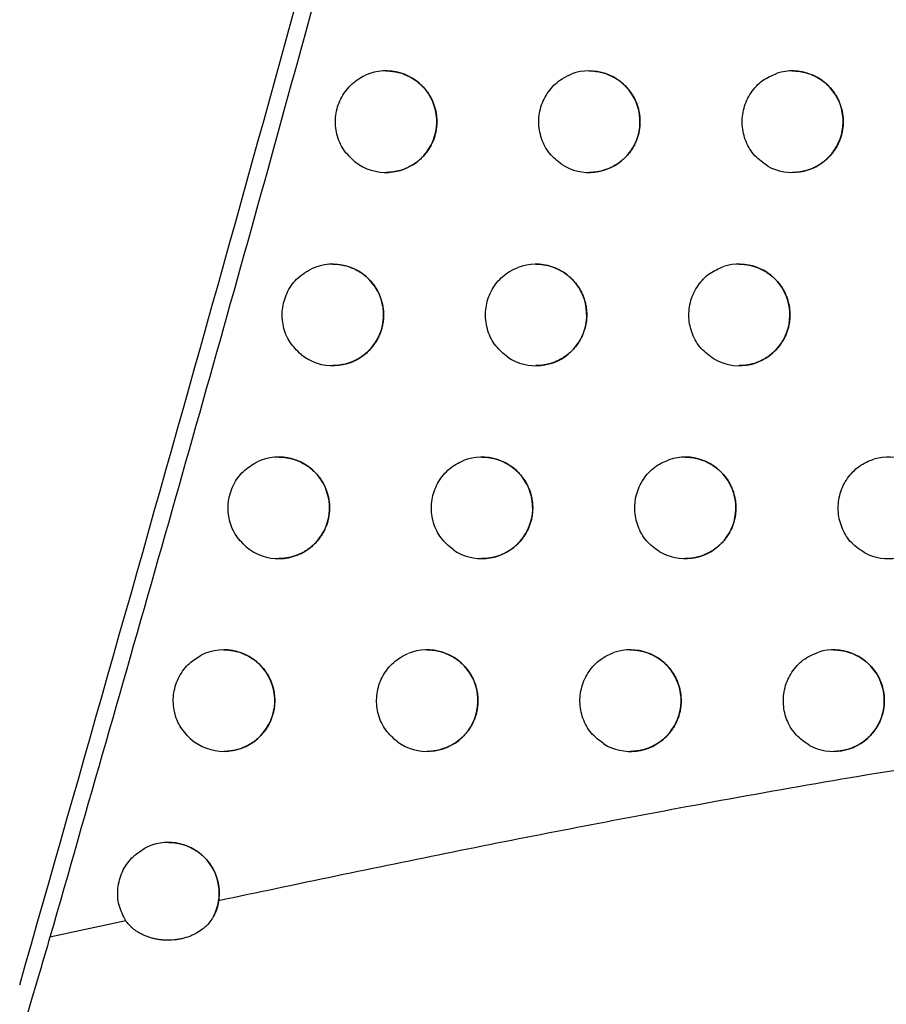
# Model space of a CAD drawing. Header units: millimetres. Extents: x -0.201 to 0.721, y -0.195 to 0.483.
# Tile 21 of 188: x -0.077 to -0.069, y 0.108 to 0.117. Entities that reach past the tile are written whole.
import ezdxf

# ---------------------------------------------------------------- set-up
doc = ezdxf.new("R2010")
doc.units = ezdxf.units.MM

msp = doc.modelspace()

# ---------------------------------------------------------------- linework, layer by layer
at = {"color": 7, "linetype": 'Continuous', "lineweight": 25}
msp.add_line((-0.076233, 0.108427), (-0.07698, 0.108264), dxfattribs=at)
for centre, radius, start, end in [((-0.073671, 0.116295), 0.0004999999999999, 232.595767, 113.875038), ((-0.071671, 0.116295), 0.0004999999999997, 237.391824, 110.116315), ((-0.069671, 0.116295), 0.0005, 241.088424, 107.494813), ((-0.074195, 0.114392), 0.0004999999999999, 231.371821, 114.736144), ((-0.072195, 0.114392), 0.0005000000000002, 236.384555, 110.748076), ((-0.070195, 0.114392), 0.0004999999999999, 240.222263, 107.977049), ((-0.074727, 0.112492), 0.0005000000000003, 230.093916, 115.654616), ((-0.072727, 0.112492), 0.0004999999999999, 235.340256, 111.418703), ((-0.070727, 0.112492), 0.0004999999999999, 239.328146, 108.487915), ((-0.068727, 0.112492), 0.0005, 242.523221, 106.384451), ((-0.075266, 0.110594), 0.0004999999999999, 228.757678, 116.635264), ((-0.073266, 0.110594), 0.0005000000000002, 234.256658, 112.130825), ((-0.071266, 0.110594), 0.0004999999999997, 238.404708, 109.02909), ((-0.069266, 0.110594), 0.0004999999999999, 241.710605, 106.807132), ((-0.075813, 0.108698), 0.0005, 332.555997, 117.683555)]:
    msp.add_arc(centre, radius, start, end, dxfattribs=at)
for points, knots in [([(-0.0929912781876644, 0.0810056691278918), (-0.0920472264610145, 0.0841585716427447), (-0.0901381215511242, 0.0905345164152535), (-0.0875057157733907, 0.1002047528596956), (-0.0850355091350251, 0.1099983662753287), (-0.0827655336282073, 0.1198475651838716), (-0.0806936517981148, 0.1297388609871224), (-0.0788212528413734, 0.139665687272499), (-0.0771480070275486, 0.1496265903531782), (-0.0756748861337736, 0.1596260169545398), (-0.0741177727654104, 0.1719227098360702), (-0.0726579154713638, 0.1865373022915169), (-0.0715523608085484, 0.203495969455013), (-0.0709809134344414, 0.220516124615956), (-0.0710894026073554, 0.2318817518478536), (-0.0711436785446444, 0.2375678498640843)], [0, 0, 0, 0, 0.0622011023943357, 0.1257859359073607, 0.1893965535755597, 0.253084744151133, 0.316798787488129, 0.3803835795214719, 0.4439938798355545, 0.507681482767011, 0.5713950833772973, 0.6782397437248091, 0.7852056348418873, 0.8925407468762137, 1, 1, 1, 1]), ([(-0.0965480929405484, 0.0828988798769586), (-0.095621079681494, 0.0860155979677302), (-0.0937349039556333, 0.0923571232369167), (-0.0911315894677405, 0.1019943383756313), (-0.0886822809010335, 0.1117933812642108), (-0.0864351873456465, 0.1216481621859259), (-0.0843886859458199, 0.1315450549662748), (-0.0825450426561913, 0.1414775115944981), (-0.0809039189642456, 0.1514440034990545), (-0.0794649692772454, 0.1614487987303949), (-0.0779904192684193, 0.1734328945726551), (-0.0766401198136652, 0.1874125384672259), (-0.0756243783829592, 0.2034078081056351), (-0.0750880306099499, 0.2194564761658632), (-0.0751700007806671, 0.2301723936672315), (-0.0752110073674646, 0.2355331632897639)], [0, 0, 0, 0, 0.0630395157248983, 0.1282652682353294, 0.1935180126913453, 0.2588520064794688, 0.3242131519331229, 0.3894389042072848, 0.454691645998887, 0.5200256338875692, 0.5853867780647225, 0.6887694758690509, 0.7922597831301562, 0.8960753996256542, 1, 1, 1, 1]), ([(-0.0772766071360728, 0.1077948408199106), (-0.0760442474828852, 0.1121191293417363), (-0.0735786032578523, 0.1207709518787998), (-0.0704491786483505, 0.133398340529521), (-0.06770264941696, 0.1456206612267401), (-0.0661862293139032, 0.1535019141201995), (-0.0654277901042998, 0.1574437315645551)], [0, 0, 0, 0, 0.2640826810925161, 0.5283635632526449, 0.7641105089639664, 1, 1, 1, 1]), ([(-0.0695209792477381, 0.1369194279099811), (-0.0705707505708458, 0.1324927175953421), (-0.0722343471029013, 0.1254776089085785), (-0.0747778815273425, 0.1159382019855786), (-0.0762456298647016, 0.110822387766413), (-0.0769796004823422, 0.1082641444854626)], [0, 0, 0, 0, 0.4609146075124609, 0.7304218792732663, 1, 1, 1, 1]), ([(-0.0739744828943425, 0.1158975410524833), (-0.0740150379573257, 0.1159354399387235), (-0.0740961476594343, 0.1160112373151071), (-0.0741620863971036, 0.1161690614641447), (-0.0741760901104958, 0.1163379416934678), (-0.074133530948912, 0.116503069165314), (-0.0740400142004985, 0.1166442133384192), (-0.0739420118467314, 0.1167197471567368), (-0.0738827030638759, 0.1167474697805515), (-0.0738731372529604, 0.1167519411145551)], [0, 0, 0, 0, 0.1614555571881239, 0.322909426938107, 0.4844027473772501, 0.6459296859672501, 0.8074552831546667, 0.9689447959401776, 1, 1, 1, 1]), ([(-0.0736707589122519, 0.116794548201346), (-0.0736692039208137, 0.1167946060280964), (-0.0736533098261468, 0.1167951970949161), (-0.0736233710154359, 0.1167928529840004), (-0.0735812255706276, 0.1167873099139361), (-0.0735396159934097, 0.1167778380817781), (-0.0734984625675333, 0.116764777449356), (-0.0734586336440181, 0.1167481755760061), (-0.0734205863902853, 0.1167283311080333), (-0.0733843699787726, 0.1167053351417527), (-0.0733498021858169, 0.116678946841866), (-0.0733178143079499, 0.1166497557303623), (-0.0732887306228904, 0.1166182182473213), (-0.0732625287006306, 0.1165844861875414), (-0.0732389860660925, 0.1165481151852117), (-0.0732188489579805, 0.1165100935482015), (-0.0732022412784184, 0.1164709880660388), (-0.0731890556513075, 0.1164309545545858), (-0.0731791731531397, 0.1163893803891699), (-0.0731729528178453, 0.1163474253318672), (-0.0731703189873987, 0.1163056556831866), (-0.0731711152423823, 0.1162641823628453), (-0.0731754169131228, 0.1162224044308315), (-0.0731831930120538, 0.116181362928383), (-0.0731942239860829, 0.116141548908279), (-0.0732083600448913, 0.1161030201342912), (-0.0732258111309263, 0.1160653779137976), (-0.0732463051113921, 0.1160293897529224), (-0.0732695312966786, 0.1159954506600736), (-0.0732953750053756, 0.1159635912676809), (-0.0733240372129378, 0.115933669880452), (-0.0733551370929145, 0.1159062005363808), (-0.0733882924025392, 0.1158814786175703), (-0.0734234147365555, 0.1158595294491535), (-0.0734606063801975, 0.1158403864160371), (-0.0734993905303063, 0.1158243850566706), (-0.0735393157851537, 0.1158117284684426), (-0.0735803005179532, 0.11580231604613), (-0.0736223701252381, 0.1157966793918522), (-0.0736527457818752, 0.1157942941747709), (-0.0736688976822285, 0.1157948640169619), (-0.0736707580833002, 0.1157949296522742)], [0, 0, 0, 0, 0.0029993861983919, 0.0306577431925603, 0.0577319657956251, 0.0849928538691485, 0.112843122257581, 0.1408975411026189, 0.168032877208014, 0.1953589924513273, 0.2232915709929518, 0.251435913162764, 0.2782739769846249, 0.3053036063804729, 0.3329442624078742, 0.3607990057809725, 0.3871069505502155, 0.4136030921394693, 0.4406982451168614, 0.4680025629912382, 0.4938050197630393, 0.5197897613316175, 0.5463509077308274, 0.5731116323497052, 0.5986739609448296, 0.6244132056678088, 0.6507076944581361, 0.677192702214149, 0.7028797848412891, 0.7287414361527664, 0.755148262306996, 0.7817411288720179, 0.8078500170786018, 0.834134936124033, 0.8609693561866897, 0.8879913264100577, 0.9146291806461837, 0.941447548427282, 0.9688316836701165, 0.9964099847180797, 1, 1, 1, 1]), ([(-0.0719402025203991, 0.1158735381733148), (-0.0719835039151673, 0.115907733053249), (-0.0720701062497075, 0.1159761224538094), (-0.0721484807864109, 0.1161275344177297), (-0.0721763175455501, 0.1162944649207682), (-0.0721478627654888, 0.116462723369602), (-0.0720667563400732, 0.1166111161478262), (-0.0719575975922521, 0.1167133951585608), (-0.0718750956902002, 0.1167498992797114), (-0.0718427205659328, 0.116764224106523)], [0, 0, 0, 0, 0.1504295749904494, 0.3008575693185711, 0.4513231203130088, 0.601824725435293, 0.7523316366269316, 0.9028107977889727, 1, 1, 1, 1]), ([(-0.0716707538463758, 0.1167946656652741), (-0.0716702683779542, 0.1167946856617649), (-0.071655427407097, 0.1167952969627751), (-0.0716264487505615, 0.1167931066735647), (-0.0715840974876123, 0.1167878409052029), (-0.0715422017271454, 0.1167785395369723), (-0.0715007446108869, 0.1167656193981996), (-0.0714605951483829, 0.1167491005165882), (-0.0714222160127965, 0.1167292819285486), (-0.0713856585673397, 0.1167062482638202), (-0.0713507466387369, 0.1166797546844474), (-0.0713184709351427, 0.1166504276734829), (-0.0712891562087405, 0.116618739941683), (-0.0712627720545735, 0.1165848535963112), (-0.0712390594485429, 0.1165482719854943), (-0.0712188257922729, 0.1165100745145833), (-0.0712021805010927, 0.1164708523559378), (-0.0711889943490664, 0.1164307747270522), (-0.0711791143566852, 0.1163891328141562), (-0.0711729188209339, 0.1163471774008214), (-0.0711703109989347, 0.1163054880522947), (-0.0711711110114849, 0.1162641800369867), (-0.0711753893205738, 0.1162225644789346), (-0.0711831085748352, 0.116181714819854), (-0.0711940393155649, 0.1161421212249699), (-0.0712080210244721, 0.1161038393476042), (-0.0712252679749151, 0.1160664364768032), (-0.07124552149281, 0.1160306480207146), (-0.0712684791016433, 0.1159968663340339), (-0.0712940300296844, 0.1159651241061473), (-0.071322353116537, 0.1159352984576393), (-0.0713531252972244, 0.1159078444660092), (-0.0713859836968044, 0.1158830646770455), (-0.0714208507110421, 0.1158609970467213), (-0.0714577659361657, 0.1158417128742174), (-0.0714963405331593, 0.1158255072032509), (-0.0715361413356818, 0.1158125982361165), (-0.0715770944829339, 0.115802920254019), (-0.0716191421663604, 0.1157969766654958), (-0.0716505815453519, 0.1157943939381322), (-0.0716678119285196, 0.1157949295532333), (-0.0716707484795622, 0.115795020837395)], [0, 0, 0, 0, 0.0009394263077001, 0.0287186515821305, 0.056028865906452, 0.0835270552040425, 0.1116190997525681, 0.1399170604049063, 0.1672977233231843, 0.1948717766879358, 0.223062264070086, 0.2514687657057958, 0.2784436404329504, 0.3056128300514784, 0.3334040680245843, 0.3614142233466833, 0.3876841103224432, 0.4141436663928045, 0.4412085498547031, 0.4684854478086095, 0.4940988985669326, 0.5198941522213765, 0.54626458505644, 0.5728342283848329, 0.5981482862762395, 0.6236372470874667, 0.6496742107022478, 0.6758987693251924, 0.7013852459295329, 0.7270437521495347, 0.7532378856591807, 0.779614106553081, 0.8056514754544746, 0.8318628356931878, 0.8586156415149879, 0.885552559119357, 0.91227955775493, 0.9391863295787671, 0.9666554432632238, 0.9943171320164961, 1, 1, 1, 1]), ([(-0.0699124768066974, 0.1158570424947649), (-0.069957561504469, 0.1158881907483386), (-0.0700477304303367, 0.115950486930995), (-0.0701350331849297, 0.1160961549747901), (-0.0701732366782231, 0.1162607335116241), (-0.0701557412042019, 0.1164305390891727), (-0.0700847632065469, 0.116583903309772), (-0.0699702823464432, 0.1167078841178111), (-0.0698704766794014, 0.1167504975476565), (-0.0698210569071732, 0.1167715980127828)], [0, 0, 0, 0, 0.1432065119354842, 0.2864115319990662, 0.429652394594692, 0.5729302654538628, 0.7162173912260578, 0.8594822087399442, 1, 1, 1, 1]), ([(-0.0696707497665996, 0.116794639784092), (-0.0696570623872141, 0.1167943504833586), (-0.0696291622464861, 0.1167937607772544), (-0.0695872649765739, 0.1167882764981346), (-0.0695450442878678, 0.1167793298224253), (-0.0695032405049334, 0.1167665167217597), (-0.0694627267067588, 0.116750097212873), (-0.0694239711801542, 0.1167302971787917), (-0.069387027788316, 0.1167072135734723), (-0.069351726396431, 0.1166805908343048), (-0.0693191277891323, 0.1166511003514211), (-0.0692895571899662, 0.1166192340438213), (-0.0692629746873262, 0.1165851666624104), (-0.0692390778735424, 0.1165483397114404), (-0.069218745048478, 0.1165099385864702), (-0.0692020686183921, 0.1164705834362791), (-0.0691888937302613, 0.1164304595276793), (-0.0691790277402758, 0.1163887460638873), (-0.0691728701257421, 0.1163467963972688), (-0.0691703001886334, 0.1163052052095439), (-0.0691711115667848, 0.1162640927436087), (-0.0691753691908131, 0.1162226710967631), (-0.0691830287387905, 0.1161820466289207), (-0.0691938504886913, 0.1161427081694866), (-0.0692076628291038, 0.1161047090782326), (-0.0692246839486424, 0.1160675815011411), (-0.0692446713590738, 0.1160320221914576), (-0.0692673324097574, 0.1159984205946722), (-0.0692925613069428, 0.1159668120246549), (-0.0693205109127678, 0.1159370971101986), (-0.0693509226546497, 0.1159096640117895), (-0.0693834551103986, 0.1158848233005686), (-0.0694180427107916, 0.1158626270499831), (-0.0694546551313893, 0.1158431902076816), (-0.0694930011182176, 0.1158267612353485), (-0.0695326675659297, 0.1158135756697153), (-0.0695735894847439, 0.1158036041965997), (-0.0696156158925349, 0.1157973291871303), (-0.0696482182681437, 0.115794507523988), (-0.0696666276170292, 0.1157949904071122), (-0.0696707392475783, 0.1157950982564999)], [0, 0, 0, 0, 0.0265622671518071, 0.0541441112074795, 0.0819154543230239, 0.1102858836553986, 0.1388643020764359, 0.166525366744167, 0.1943828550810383, 0.2228684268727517, 0.2515750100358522, 0.2787018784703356, 0.3060262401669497, 0.3339854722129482, 0.3621692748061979, 0.3883887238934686, 0.414799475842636, 0.4418226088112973, 0.4690609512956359, 0.4944554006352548, 0.5200310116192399, 0.5461800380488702, 0.5725276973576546, 0.5975621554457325, 0.6227691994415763, 0.6485159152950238, 0.6744468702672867, 0.6997115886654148, 0.7251455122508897, 0.7511044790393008, 0.7772411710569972, 0.803202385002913, 0.8293353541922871, 0.8560009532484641, 0.8828469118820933, 0.9096782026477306, 0.9366884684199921, 0.9642573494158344, 0.9920170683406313, 1, 1, 1, 1]), ([(-0.0741951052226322, 0.1148921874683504), (-0.0741933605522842, 0.1148922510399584), (-0.0741772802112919, 0.1148928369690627), (-0.0741471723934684, 0.1148904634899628), (-0.0741050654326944, 0.1148848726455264), (-0.0740635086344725, 0.114875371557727), (-0.074022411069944, 0.1148622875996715), (-0.0739826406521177, 0.1148456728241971), (-0.0739446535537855, 0.1148258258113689), (-0.0739084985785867, 0.1148028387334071), (-0.0738739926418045, 0.11477647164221), (-0.0738420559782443, 0.1147473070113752), (-0.0738130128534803, 0.1147157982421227), (-0.0737868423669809, 0.1146820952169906), (-0.0737633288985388, 0.1146457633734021), (-0.0737432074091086, 0.1146077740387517), (-0.07372660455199, 0.1145686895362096), (-0.0737134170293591, 0.1145286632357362), (-0.0737035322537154, 0.1144871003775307), (-0.0736973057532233, 0.114445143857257), (-0.0736946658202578, 0.1144033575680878), (-0.0736954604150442, 0.1143618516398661), (-0.073699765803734, 0.1143200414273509), (-0.0737075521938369, 0.1142789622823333), (-0.0737186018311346, 0.1142391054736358), (-0.073732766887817, 0.1142005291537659), (-0.0737502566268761, 0.1141628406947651), (-0.0737707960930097, 0.1141268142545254), (-0.0737940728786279, 0.1140928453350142), (-0.0738199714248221, 0.1140609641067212), (-0.0738486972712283, 0.1140310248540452), (-0.0738798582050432, 0.1140035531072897), (-0.0739130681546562, 0.1139788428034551), (-0.0739482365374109, 0.1139569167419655), (-0.0739854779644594, 0.1139378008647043), (-0.0740242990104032, 0.1139218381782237), (-0.0740642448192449, 0.1139092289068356), (-0.0741052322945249, 0.1138998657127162), (-0.074147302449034, 0.1138942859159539), (-0.0741774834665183, 0.1138919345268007), (-0.0741934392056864, 0.1138925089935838), (-0.0741951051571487, 0.1138925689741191)], [0, 0, 0, 0, 0.003363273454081, 0.030998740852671, 0.0580294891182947, 0.0852466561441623, 0.1130523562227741, 0.1410618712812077, 0.1681525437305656, 0.1954335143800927, 0.2233191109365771, 0.251415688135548, 0.2782294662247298, 0.3052343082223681, 0.3328481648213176, 0.3606752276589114, 0.3869914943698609, 0.4134956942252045, 0.4405977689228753, 0.4679084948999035, 0.4937473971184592, 0.5197686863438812, 0.5463666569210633, 0.5731642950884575, 0.5987736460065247, 0.6245603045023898, 0.6509036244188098, 0.677438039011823, 0.7031620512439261, 0.7290611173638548, 0.7555071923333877, 0.7821400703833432, 0.8082605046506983, 0.8345573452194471, 0.8614051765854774, 0.8884411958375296, 0.9150603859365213, 0.9418602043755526, 0.969226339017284, 0.9967868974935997, 1, 1, 1, 1]), ([(-0.0721950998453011, 0.1148922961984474), (-0.0721943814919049, 0.1148923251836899), (-0.0721793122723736, 0.1148929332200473), (-0.0721501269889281, 0.1148907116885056), (-0.0721078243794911, 0.1148853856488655), (-0.0720659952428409, 0.1148760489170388), (-0.0720246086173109, 0.1148631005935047), (-0.0719845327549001, 0.1148465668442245), (-0.0719462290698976, 0.1148267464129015), (-0.0719097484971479, 0.1148037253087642), (-0.0718749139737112, 0.1147772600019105), (-0.0718427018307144, 0.1147479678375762), (-0.0718134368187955, 0.1147163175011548), (-0.0717870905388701, 0.1146824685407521), (-0.0717634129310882, 0.114645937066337), (-0.071743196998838, 0.1146077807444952), (-0.0717265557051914, 0.1145685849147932), (-0.0717133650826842, 0.1145285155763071), (-0.0717034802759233, 0.1144868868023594), (-0.0716972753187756, 0.114444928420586), (-0.0716946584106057, 0.1144032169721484), (-0.0716954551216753, 0.1143618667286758), (-0.0716997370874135, 0.1143202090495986), (-0.0717074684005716, 0.1142793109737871), (-0.0717184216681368, 0.1142396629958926), (-0.0717324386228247, 0.1142013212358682), (-0.0717497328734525, 0.114163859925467), (-0.0717700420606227, 0.1141280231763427), (-0.0717930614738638, 0.1140942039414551), (-0.0718186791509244, 0.114062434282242), (-0.0718470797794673, 0.1140325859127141), (-0.0718779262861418, 0.1140051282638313), (-0.0719108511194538, 0.113980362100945), (-0.0719457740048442, 0.1139583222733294), (-0.0719827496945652, 0.1139390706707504), (-0.0720213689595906, 0.1139229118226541), (-0.0720611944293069, 0.1139100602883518), (-0.0721021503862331, 0.1139004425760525), (-0.0721441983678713, 0.1138945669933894), (-0.0721754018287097, 0.113892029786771), (-0.0721923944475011, 0.1138925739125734), (-0.0721950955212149, 0.1138926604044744)], [0, 0, 0, 0, 0.0013890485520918, 0.0291386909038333, 0.0563936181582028, 0.0838362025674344, 0.1118715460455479, 0.1401123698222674, 0.1674366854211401, 0.1949537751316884, 0.2230849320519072, 0.251431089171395, 0.278376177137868, 0.3055149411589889, 0.3332731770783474, 0.3612491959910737, 0.3875308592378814, 0.4140018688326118, 0.4410768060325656, 0.4683631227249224, 0.4940230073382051, 0.51986484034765, 0.5462822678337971, 0.5728990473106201, 0.5982715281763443, 0.6238194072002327, 0.6499170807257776, 0.6762030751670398, 0.7017347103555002, 0.7274389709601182, 0.7536811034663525, 0.7801062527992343, 0.8061572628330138, 0.832382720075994, 0.85915142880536, 0.8861050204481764, 0.9128081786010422, 0.9396912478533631, 0.9671373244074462, 0.9947762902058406, 1, 1, 1, 1]), ([(-0.0701950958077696, 0.1148923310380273), (-0.0701811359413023, 0.1148920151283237), (-0.0701529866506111, 0.1148913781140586), (-0.0701108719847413, 0.114885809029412), (-0.070068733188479, 0.1148768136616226), (-0.0700270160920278, 0.1148639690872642), (-0.06998659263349, 0.1148475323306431), (-0.0699479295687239, 0.1148277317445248), (-0.0699110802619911, 0.1148046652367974), (-0.069875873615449, 0.1147780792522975), (-0.0698433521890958, 0.114748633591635), (-0.0698138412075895, 0.1147168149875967), (-0.0697873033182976, 0.1146827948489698), (-0.0697634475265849, 0.1146460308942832), (-0.0697431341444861, 0.1146076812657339), (-0.0697264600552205, 0.1145683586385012), (-0.0697132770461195, 0.114528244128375), (-0.0697034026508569, 0.1144865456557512), (-0.0696972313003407, 0.1144445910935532), (-0.0696946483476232, 0.1144029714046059), (-0.0696954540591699, 0.1143618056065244), (-0.0696997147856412, 0.1143203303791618), (-0.0697073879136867, 0.1142796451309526), (-0.0697182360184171, 0.1142402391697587), (-0.0697320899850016, 0.1142021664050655), (-0.0697491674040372, 0.1141649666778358), (-0.0697692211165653, 0.1141293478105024), (-0.0697919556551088, 0.1140956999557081), (-0.0698172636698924, 0.1140640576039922), (-0.0698453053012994, 0.1140343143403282), (-0.0698758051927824, 0.11400687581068), (-0.069908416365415, 0.1139820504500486), (-0.0699430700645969, 0.1139598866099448), (-0.0699797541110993, 0.1139404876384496), (-0.0700181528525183, 0.1139241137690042), (-0.0700578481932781, 0.1139109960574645), (-0.0700987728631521, 0.1139010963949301), (-0.0701407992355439, 0.1138949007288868), (-0.0701731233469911, 0.113892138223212), (-0.0701912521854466, 0.1138926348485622), (-0.070195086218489, 0.1138927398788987)], [0, 0, 0, 0, 0.0270681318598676, 0.0545813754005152, 0.0822837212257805, 0.1105837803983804, 0.139091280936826, 0.1666827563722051, 0.1944698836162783, 0.2228821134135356, 0.251514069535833, 0.2786050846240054, 0.3058927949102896, 0.3338121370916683, 0.3619546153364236, 0.3881900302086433, 0.4146163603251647, 0.4416533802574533, 0.4689048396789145, 0.4943569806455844, 0.5199904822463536, 0.546197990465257, 0.5726043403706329, 0.5977096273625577, 0.6229881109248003, 0.6488084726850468, 0.6748139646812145, 0.7001325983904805, 0.725621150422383, 0.7516374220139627, 0.7778325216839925, 0.8038095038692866, 0.8299587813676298, 0.8566428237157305, 0.8835081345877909, 0.910309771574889, 0.9372905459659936, 0.9648307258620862, 0.992562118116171, 1, 1, 1, 1]), ([(-0.0745072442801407, 0.1140017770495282), (-0.0745470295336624, 0.1140405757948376), (-0.0746265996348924, 0.1141181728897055), (-0.074689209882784, 0.11427737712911), (-0.0746997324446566, 0.1144467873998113), (-0.0746532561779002, 0.1146100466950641), (-0.0745554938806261, 0.1147562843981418), (-0.0744560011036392, 0.1148156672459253), (-0.074404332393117, 0.1148465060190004)], [0, 0, 0, 0, 0.1644231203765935, 0.3288445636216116, 0.4933050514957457, 0.6577976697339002, 0.8222870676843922, 1, 1, 1, 1]), ([(-0.0724719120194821, 0.1139759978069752), (-0.0725146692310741, 0.1140109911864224), (-0.0726001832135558, 0.1140809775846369), (-0.0726760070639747, 0.1142338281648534), (-0.072700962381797, 0.1144012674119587), (-0.0726695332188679, 0.1145689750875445), (-0.0725857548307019, 0.1147159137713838), (-0.0724782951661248, 0.114812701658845), (-0.072400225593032, 0.1148474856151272), (-0.0723722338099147, 0.1148599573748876)], [0, 0, 0, 0, 0.1524248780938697, 0.3048481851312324, 0.4573087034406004, 0.6098041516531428, 0.7623035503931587, 0.9147741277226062, 1, 1, 1, 1]), ([(-0.0704434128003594, 0.1139584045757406), (-0.0704881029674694, 0.1139902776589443), (-0.0705774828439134, 0.1140540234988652), (-0.0706627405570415, 0.1142010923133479), (-0.0706985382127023, 0.1143662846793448), (-0.070678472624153, 0.1145357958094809), (-0.0706050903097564, 0.1146880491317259), (-0.0704913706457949, 0.114807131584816), (-0.0703952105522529, 0.1148483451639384), (-0.0703494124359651, 0.1148679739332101)], [0, 0, 0, 0, 0.1446893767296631, 0.2893772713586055, 0.4341006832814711, 0.578860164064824, 0.7236278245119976, 0.8683723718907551, 1, 1, 1, 1]), ([(-0.0747269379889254, 0.112991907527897), (-0.0747250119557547, 0.1129919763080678), (-0.0747087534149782, 0.1129925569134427), (-0.0746784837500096, 0.1129901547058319), (-0.0746364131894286, 0.112984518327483), (-0.0745949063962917, 0.1129749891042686), (-0.0745538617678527, 0.1129618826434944), (-0.0745141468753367, 0.1129452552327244), (-0.0744762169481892, 0.1129254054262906), (-0.0744401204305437, 0.1129024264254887), (-0.0744056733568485, 0.1128760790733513), (-0.0743737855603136, 0.1128469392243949), (-0.0743447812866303, 0.1128154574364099), (-0.0743186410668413, 0.1127817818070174), (-0.0742951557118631, 0.1127454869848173), (-0.0742750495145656, 0.1127075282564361), (-0.0742584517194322, 0.1126684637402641), (-0.0742452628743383, 0.1126284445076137), (-0.074235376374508, 0.112586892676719), (-0.0742291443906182, 0.1125449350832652), (-0.0742264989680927, 0.112503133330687), (-0.0742272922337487, 0.1124615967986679), (-0.0742316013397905, 0.1124197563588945), (-0.0742393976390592, 0.1123786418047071), (-0.0742504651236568, 0.1123387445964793), (-0.0742646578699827, 0.112300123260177), (-0.0742821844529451, 0.1122623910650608), (-0.0743027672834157, 0.1122263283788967), (-0.0743260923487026, 0.1121923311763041), (-0.0743520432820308, 0.1121604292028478), (-0.0743808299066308, 0.1121304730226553), (-0.0744120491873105, 0.1121029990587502), (-0.0744453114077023, 0.1120782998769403), (-0.0744805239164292, 0.1120563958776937), (-0.0745178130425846, 0.1120373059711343), (-0.0745566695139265, 0.1120213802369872), (-0.0745966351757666, 0.1120088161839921), (-0.0746376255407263, 0.1119994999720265), (-0.074679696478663, 0.1119939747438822), (-0.0747096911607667, 0.1119916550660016), (-0.0747254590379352, 0.1119922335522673), (-0.0747269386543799, 0.1119922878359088)], [0, 0, 0, 0, 0.00371082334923, 0.0313247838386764, 0.058314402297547, 0.085490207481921, 0.1132537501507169, 0.1412207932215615, 0.1682690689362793, 0.1955071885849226, 0.2233482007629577, 0.2513994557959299, 0.2781899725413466, 0.3051710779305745, 0.3327592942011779, 0.3605598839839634, 0.3868837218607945, 0.4133952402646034, 0.4405035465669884, 0.4678200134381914, 0.493693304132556, 0.5197490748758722, 0.5463817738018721, 0.5732142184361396, 0.5988682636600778, 0.6246999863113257, 0.6510897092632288, 0.677671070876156, 0.703430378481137, 0.7293652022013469, 0.7558487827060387, 0.7825198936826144, 0.8086515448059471, 0.8349599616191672, 0.8618207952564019, 0.8888704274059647, 0.9154720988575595, 0.9422545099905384, 0.9696037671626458, 0.9971476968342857, 1, 1, 1, 1]), ([(-0.0730112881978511, 0.1120808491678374), (-0.0730534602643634, 0.1121166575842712), (-0.0731378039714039, 0.1121882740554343), (-0.0732109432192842, 0.1123425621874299), (-0.073232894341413, 0.1125104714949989), (-0.0731983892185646, 0.1126775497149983), (-0.0731118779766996, 0.1128229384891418), (-0.073006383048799, 0.1129141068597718), (-0.0729329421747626, 0.1129470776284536), (-0.0729095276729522, 0.1129575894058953)], [0, 0, 0, 0, 0.1545698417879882, 0.3091381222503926, 0.4637432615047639, 0.6183821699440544, 0.7730236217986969, 0.9276351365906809, 1, 1, 1, 1]), ([(-0.0727269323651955, 0.1129920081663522), (-0.0727259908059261, 0.1129920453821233), (-0.0727107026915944, 0.1129926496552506), (-0.0726813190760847, 0.1129903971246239), (-0.0726390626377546, 0.112985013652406), (-0.0725972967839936, 0.1129756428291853), (-0.0725559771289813, 0.1129626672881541), (-0.0725159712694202, 0.1129461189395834), (-0.0724777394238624, 0.1129262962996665), (-0.0724413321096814, 0.1129032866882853), (-0.0724065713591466, 0.1128768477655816), (-0.072374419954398, 0.1128475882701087), (-0.0723452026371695, 0.1128159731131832), (-0.0723188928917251, 0.112782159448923), (-0.0722952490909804, 0.1127456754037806), (-0.0722750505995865, 0.1127075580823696), (-0.0722584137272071, 0.1126683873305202), (-0.0722452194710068, 0.1126283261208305), (-0.0722353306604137, 0.1125867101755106), (-0.0722291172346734, 0.1125447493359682), (-0.0722264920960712, 0.112503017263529), (-0.072227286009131, 0.1124616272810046), (-0.072231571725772, 0.1124199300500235), (-0.0722393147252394, 0.1123789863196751), (-0.0722502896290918, 0.1123392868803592), (-0.0722643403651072, 0.1123008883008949), (-0.0722816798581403, 0.1122633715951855), (-0.0723020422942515, 0.1122274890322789), (-0.0723251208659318, 0.1121936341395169), (-0.0723508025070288, 0.1121618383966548), (-0.0723792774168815, 0.1121319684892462), (-0.0724101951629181, 0.1121045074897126), (-0.0724431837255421, 0.1120797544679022), (-0.0724781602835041, 0.1120577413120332), (-0.072515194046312, 0.1120385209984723), (-0.0725538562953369, 0.112022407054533), (-0.0725937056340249, 0.1120096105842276), (-0.0726346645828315, 0.1120000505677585), (-0.072676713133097, 0.1119942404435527), (-0.0727076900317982, 0.1119917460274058), (-0.0727244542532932, 0.1119922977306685), (-0.0727269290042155, 0.1119923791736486)], [0, 0, 0, 0, 0.0018193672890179, 0.0295410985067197, 0.0567436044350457, 0.0841334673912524, 0.1121150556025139, 0.1403017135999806, 0.1675724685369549, 0.1950354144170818, 0.223110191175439, 0.2513990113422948, 0.278315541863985, 0.3054251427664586, 0.3331517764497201, 0.3610951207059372, 0.3873875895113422, 0.4138690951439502, 0.4409531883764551, 0.4682480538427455, 0.4939518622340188, 0.5198377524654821, 0.5462996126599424, 0.5729609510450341, 0.5983890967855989, 0.6239931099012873, 0.6501486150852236, 0.6764931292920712, 0.7020680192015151, 0.727816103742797, 0.7541042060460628, 0.780576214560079, 0.8066404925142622, 0.832879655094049, 0.8596638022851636, 0.8866335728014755, 0.9133142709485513, 0.9401750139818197, 0.9675994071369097, 0.9952169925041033, 1, 1, 1, 1]), ([(-0.0709819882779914, 0.1120620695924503), (-0.0710262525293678, 0.1120946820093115), (-0.0711147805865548, 0.112159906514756), (-0.0711978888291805, 0.1123083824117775), (-0.071231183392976, 0.1124741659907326), (-0.0712084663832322, 0.1126433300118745), (-0.0711326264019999, 0.1127944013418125), (-0.0710198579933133, 0.1129084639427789), (-0.0709275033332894, 0.1129482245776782), (-0.0708854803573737, 0.1129663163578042)], [0, 0, 0, 0, 0.146267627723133, 0.2925337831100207, 0.4388351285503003, 0.5851715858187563, 0.7315151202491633, 0.8778347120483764, 1, 1, 1, 1]), ([(-0.070726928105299, 0.1129921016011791), (-0.0707127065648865, 0.1129917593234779), (-0.070684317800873, 0.1129910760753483), (-0.0706419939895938, 0.1129854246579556), (-0.0705999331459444, 0.1129763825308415), (-0.070558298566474, 0.1129635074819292), (-0.0705179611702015, 0.1129470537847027), (-0.0704793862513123, 0.1129272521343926), (-0.0704426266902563, 0.1129042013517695), (-0.0704075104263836, 0.1128776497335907), (-0.0703750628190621, 0.1128482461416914), (-0.0703456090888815, 0.1128164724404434), (-0.0703191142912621, 0.1127824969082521), (-0.0702952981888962, 0.1127457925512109), (-0.0702750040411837, 0.112707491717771), (-0.0702583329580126, 0.1126682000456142), (-0.070245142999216, 0.1126280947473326), (-0.0702352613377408, 0.1125864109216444), (-0.0702290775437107, 0.1125444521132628), (-0.070226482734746, 0.1125028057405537), (-0.070227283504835, 0.1124615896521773), (-0.0702315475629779, 0.1124200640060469), (-0.0702392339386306, 0.1123793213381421), (-0.0702501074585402, 0.1123398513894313), (-0.0702640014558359, 0.112301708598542), (-0.0702811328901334, 0.1122644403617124), (-0.0703012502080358, 0.1122287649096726), (-0.070324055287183, 0.1121950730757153), (-0.0703494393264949, 0.1121633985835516), (-0.0703775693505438, 0.1121336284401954), (-0.0704081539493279, 0.1121061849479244), (-0.0704408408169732, 0.1120813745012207), (-0.0704755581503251, 0.1120592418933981), (-0.0705123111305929, 0.1120398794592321), (-0.0705507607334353, 0.1120235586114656), (-0.0705904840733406, 0.1120105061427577), (-0.0706314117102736, 0.1120006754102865), (-0.0706734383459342, 0.1119945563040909), (-0.0707054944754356, 0.1119918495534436), (-0.0707233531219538, 0.1119923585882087), (-0.0707269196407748, 0.1119924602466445)], [0, 0, 0, 0, 0.0275533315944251, 0.0550014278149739, 0.0826382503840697, 0.1108714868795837, 0.1393116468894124, 0.1668369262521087, 0.1945571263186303, 0.2228996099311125, 0.2514606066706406, 0.278517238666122, 0.3057698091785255, 0.3336509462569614, 0.3617538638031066, 0.38800402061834, 0.4144447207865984, 0.4414944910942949, 0.4687579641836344, 0.494264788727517, 0.5199531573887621, 0.5462160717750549, 0.5726780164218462, 0.5978509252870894, 0.6231976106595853, 0.6490882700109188, 0.6751649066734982, 0.7005352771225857, 0.7260762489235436, 0.7521475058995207, 0.7783986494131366, 0.8043909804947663, 0.8305561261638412, 0.8572580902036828, 0.88414219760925, 0.9109158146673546, 0.9378687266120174, 0.9653818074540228, 0.9930864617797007, 1, 1, 1, 1]), ([(-0.0689576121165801, 0.1120485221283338), (-0.0690032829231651, 0.1120784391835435), (-0.0690946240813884, 0.1121382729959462), (-0.0691851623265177, 0.1122814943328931), (-0.0692272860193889, 0.1124450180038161), (-0.0692139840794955, 0.1126149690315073), (-0.0691473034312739, 0.1127710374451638), (-0.0690347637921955, 0.112895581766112), (-0.068931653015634, 0.1129521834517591), (-0.0688740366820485, 0.1129699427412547), (-0.0688679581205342, 0.1129718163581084)], [0, 0, 0, 0, 0.140454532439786, 0.280907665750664, 0.4213945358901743, 0.5619170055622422, 0.7024493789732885, 0.8429618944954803, 0.9834323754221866, 0.9999999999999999, 0.9999999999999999, 0.9999999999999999, 0.9999999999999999]), ([(-0.0750477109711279, 0.1121085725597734), (-0.0750866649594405, 0.112148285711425), (-0.0751645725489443, 0.1122277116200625), (-0.0752236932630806, 0.112388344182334), (-0.0752304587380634, 0.1125579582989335), (-0.0751803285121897, 0.112720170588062), (-0.0750829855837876, 0.1128585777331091), (-0.0749894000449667, 0.1129150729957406), (-0.0749434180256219, 0.1129428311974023)], [0, 0, 0, 0, 0.1675805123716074, 0.3351593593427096, 0.5027768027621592, 0.6704247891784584, 0.8380675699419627, 0.9999999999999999, 0.9999999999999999, 0.9999999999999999, 0.9999999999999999]), ([(-0.0755958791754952, 0.1102180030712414), (-0.0756339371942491, 0.1102586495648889), (-0.0757100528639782, 0.1103399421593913), (-0.0757654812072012, 0.1105019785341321), (-0.0757683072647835, 0.1106717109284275), (-0.0757143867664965, 0.1108327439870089), (-0.0756178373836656, 0.1109630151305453), (-0.0755304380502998, 0.1110164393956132), (-0.0754904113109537, 0.1110409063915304)], [0, 0, 0, 0, 0.171052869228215, 0.3421040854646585, 0.5131934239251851, 0.6843116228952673, 0.8554225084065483, 0.9999999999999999, 0.9999999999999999, 0.9999999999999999, 0.9999999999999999]), ([(-0.0752662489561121, 0.1110937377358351), (-0.0752641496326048, 0.111093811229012), (-0.0752477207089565, 0.1110943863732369), (-0.0752172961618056, 0.1110919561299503), (-0.0751752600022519, 0.1110862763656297), (-0.0751338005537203, 0.1110767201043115), (-0.0750928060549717, 0.1110635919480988), (-0.0750531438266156, 0.1110469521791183), (-0.0750152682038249, 0.111027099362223), (-0.0749792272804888, 0.1110041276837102), (-0.0749448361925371, 0.1109777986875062), (-0.0749129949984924, 0.1109486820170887), (-0.0748840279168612, 0.1109172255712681), (-0.0748579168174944, 0.1108835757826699), (-0.0748344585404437, 0.1108473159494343), (-0.0748143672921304, 0.1108093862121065), (-0.0747977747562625, 0.1107703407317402), (-0.0747845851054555, 0.1107303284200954), (-0.074774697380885, 0.1106887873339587), (-0.0747684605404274, 0.1106468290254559), (-0.0747658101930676, 0.1106050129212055), (-0.0747666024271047, 0.1105634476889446), (-0.0747709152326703, 0.1105215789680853), (-0.0747787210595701, 0.1104804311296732), (-0.0747898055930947, 0.1104404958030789), (-0.0748040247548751, 0.1104018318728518), (-0.0748215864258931, 0.1103640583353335), (-0.0748422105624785, 0.1103279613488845), (-0.0748655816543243, 0.1102939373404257), (-0.0748915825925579, 0.1102620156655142), (-0.0749204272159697, 0.1102320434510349), (-0.0749517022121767, 0.1102045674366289), (-0.0749850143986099, 0.1101798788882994), (-0.0750202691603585, 0.1101579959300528), (-0.0750576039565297, 0.1101389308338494), (-0.0750964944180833, 0.1101230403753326), (-0.0751364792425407, 0.1101105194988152), (-0.0751774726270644, 0.1101012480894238), (-0.0752195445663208, 0.1100957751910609), (-0.0752493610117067, 0.1100934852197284), (-0.0752649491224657, 0.1100940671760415), (-0.0752662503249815, 0.1100941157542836)], [0, 0, 0, 0, 0.0040425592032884, 0.031636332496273, 0.0585870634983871, 0.0857237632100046, 0.1134474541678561, 0.1413743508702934, 0.1683824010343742, 0.1955798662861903, 0.2233785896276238, 0.2513868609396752, 0.2781551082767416, 0.3051134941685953, 0.3326771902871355, 0.3604524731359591, 0.3867831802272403, 0.4133013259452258, 0.4404152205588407, 0.4677368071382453, 0.4936425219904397, 0.5197308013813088, 0.5463962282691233, 0.5732614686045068, 0.5989579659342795, 0.6248324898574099, 0.6512662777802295, 0.6778922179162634, 0.7036852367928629, 0.7296542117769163, 0.7561736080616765, 0.7828812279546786, 0.809023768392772, 0.8353434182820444, 0.8622168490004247, 0.889279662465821, 0.9158649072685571, 0.9426309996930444, 0.9699644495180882, 0.9974928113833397, 1, 1, 1, 1]), ([(-0.0735583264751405, 0.1101881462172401), (-0.0735998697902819, 0.1102247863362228), (-0.0736829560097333, 0.1102980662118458), (-0.0737532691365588, 0.1104537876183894), (-0.0737720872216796, 0.1106221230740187), (-0.0737343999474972, 0.1107884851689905), (-0.073645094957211, 0.1109322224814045), (-0.0735418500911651, 0.1110176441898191), (-0.0734732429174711, 0.1110486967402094), (-0.0734546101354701, 0.1110571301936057)], [0, 0, 0, 0, 0.1568810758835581, 0.3137606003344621, 0.4706766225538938, 0.6276252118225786, 0.78457487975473, 0.941493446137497, 1, 1, 1, 1]), ([(-0.0732662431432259, 0.1110938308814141), (-0.0732650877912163, 0.1110938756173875), (-0.0732495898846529, 0.1110944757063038), (-0.0732200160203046, 0.1110921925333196), (-0.0731778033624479, 0.1110867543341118), (-0.0731360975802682, 0.1110773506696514), (-0.0730948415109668, 0.1110643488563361), (-0.0730549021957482, 0.1110477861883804), (-0.0730167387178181, 0.1110279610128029), (-0.072980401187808, 0.1110049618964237), (-0.0729457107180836, 0.1109785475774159), (-0.0729136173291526, 0.1109493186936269), (-0.0728844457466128, 0.1109177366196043), (-0.0728581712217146, 0.1108839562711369), (-0.0728345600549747, 0.1108475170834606), (-0.0728143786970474, 0.1108094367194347), (-0.0727977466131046, 0.1107702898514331), (-0.0727845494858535, 0.1107302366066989), (-0.0727746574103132, 0.1106886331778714), (-0.0727684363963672, 0.1106466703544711), (-0.0727658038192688, 0.1106049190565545), (-0.0727665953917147, 0.1105634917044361), (-0.0727708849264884, 0.1105217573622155), (-0.0727786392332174, 0.110480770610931), (-0.0727896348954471, 0.1104410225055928), (-0.0728037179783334, 0.1104025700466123), (-0.0728211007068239, 0.1103650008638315), (-0.0728415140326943, 0.1103290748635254), (-0.0728646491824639, 0.1102951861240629), (-0.072890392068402, 0.1102633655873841), (-0.0729189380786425, 0.1102334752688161), (-0.0729499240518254, 0.1102060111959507), (-0.0729829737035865, 0.1101812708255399), (-0.0730180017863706, 0.1101592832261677), (-0.073055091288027, 0.1101400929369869), (-0.0730937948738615, 0.1101240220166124), (-0.0731336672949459, 0.1101112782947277), (-0.073174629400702, 0.1101017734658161), (-0.0732166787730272, 0.1100960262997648), (-0.0732474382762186, 0.1100935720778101), (-0.073263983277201, 0.1100941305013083), (-0.0732662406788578, 0.1100942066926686)], [0, 0, 0, 0, 0.0022309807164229, 0.029926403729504, 0.0570792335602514, 0.0844191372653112, 0.1123497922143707, 0.1404851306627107, 0.1677049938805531, 0.1951164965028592, 0.2231377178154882, 0.251372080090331, 0.2782612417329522, 0.305342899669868, 0.3330392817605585, 0.3609513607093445, 0.3872537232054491, 0.4137448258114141, 0.4408372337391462, 0.4681398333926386, 0.4938851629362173, 0.5198126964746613, 0.5463165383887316, 0.5730199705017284, 0.5985011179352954, 0.6241585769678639, 0.6503691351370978, 0.6767693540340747, 0.7023856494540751, 0.7281756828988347, 0.7545077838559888, 0.7810246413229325, 0.8071018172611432, 0.8333542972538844, 0.8601534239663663, 0.8871388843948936, 0.9137984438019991, 0.9406381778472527, 0.9680421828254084, 0.9956396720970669, 1, 1, 1, 1]), ([(-0.0715281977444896, 0.1101680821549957), (-0.0715720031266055, 0.1102014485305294), (-0.0716596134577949, 0.1102681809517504), (-0.0717404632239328, 0.1104180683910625), (-0.0717711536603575, 0.1105844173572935), (-0.0717457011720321, 0.1107531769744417), (-0.0716673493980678, 0.1109029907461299), (-0.0715557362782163, 0.1110119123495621), (-0.0714673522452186, 0.111050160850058), (-0.0714292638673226, 0.1110666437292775)], [0, 0, 0, 0, 0.1479500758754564, 0.2958986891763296, 0.4438821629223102, 0.5918997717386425, 0.739923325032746, 0.8879220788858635, 1, 1, 1, 1]), ([(-0.0712662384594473, 0.1110939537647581), (-0.0712661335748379, 0.1110939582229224), (-0.0712516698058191, 0.1110945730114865), (-0.0712230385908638, 0.1110924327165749), (-0.0711806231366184, 0.1110872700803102), (-0.0711386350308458, 0.1110780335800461), (-0.0710970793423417, 0.111065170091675), (-0.0710568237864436, 0.1110486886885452), (-0.0710183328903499, 0.1110288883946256), (-0.0709816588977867, 0.1110058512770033), (-0.0709466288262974, 0.1109793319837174), (-0.0709142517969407, 0.110949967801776), (-0.0708848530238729, 0.1109182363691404), (-0.0708583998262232, 0.1108843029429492), (-0.0708346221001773, 0.1108476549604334), (-0.0708143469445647, 0.11080940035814), (-0.0707976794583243, 0.1107701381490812), (-0.0707844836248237, 0.1107300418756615), (-0.0707745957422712, 0.1106883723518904), (-0.0707684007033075, 0.1106464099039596), (-0.0707657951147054, 0.1106047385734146), (-0.0707665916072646, 0.1105634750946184), (-0.0707708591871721, 0.110521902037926), (-0.0707785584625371, 0.1104811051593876), (-0.0707894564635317, 0.1104415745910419), (-0.0708033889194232, 0.110403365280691), (-0.0708205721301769, 0.1103660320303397), (-0.0708407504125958, 0.1103303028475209), (-0.0708636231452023, 0.110296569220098), (-0.0708890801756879, 0.1102648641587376), (-0.0709172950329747, 0.1102350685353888), (-0.0709479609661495, 0.1102076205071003), (-0.0709807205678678, 0.1101828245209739), (-0.0710154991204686, 0.110160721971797), (-0.0710523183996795, 0.110141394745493), (-0.0710908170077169, 0.1101251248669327), (-0.0711305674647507, 0.1101121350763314), (-0.0711714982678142, 0.1101023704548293), (-0.0712135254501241, 0.1100963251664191), (-0.0712453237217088, 0.1100936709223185), (-0.0712629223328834, 0.1100941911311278), (-0.0712662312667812, 0.11009428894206)], [0, 0, 0, 0, 0.0002031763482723, 0.0280183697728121, 0.0554046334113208, 0.0829792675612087, 0.1111490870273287, 0.139525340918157, 0.1669876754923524, 0.1946442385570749, 0.222920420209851, 0.2514139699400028, 0.2784376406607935, 0.3056565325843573, 0.333501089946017, 0.3615661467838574, 0.3878298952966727, 0.4142838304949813, 0.4413452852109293, 0.4686197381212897, 0.4941783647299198, 0.5199187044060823, 0.5462340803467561, 0.5727486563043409, 0.5979860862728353, 0.623397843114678, 0.6493555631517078, 0.6755000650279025, 0.7009200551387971, 0.7265113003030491, 0.7526352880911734, 0.7789401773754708, 0.8049474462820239, 0.8311280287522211, 0.8578474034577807, 0.8847497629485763, 0.9114969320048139, 0.9384235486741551, 0.965911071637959, 0.9935905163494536, 1, 1, 1, 1]), ([(-0.0695031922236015, 0.1101536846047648), (-0.0695485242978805, 0.1101842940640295), (-0.0696391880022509, 0.1102455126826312), (-0.0697278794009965, 0.1103901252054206), (-0.0697677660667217, 0.1105542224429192), (-0.0697521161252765, 0.1107242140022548), (-0.0696829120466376, 0.1108783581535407), (-0.0695673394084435, 0.1110067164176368), (-0.0694638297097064, 0.1110502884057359), (-0.0694108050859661, 0.1110726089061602)], [0, 0, 0, 0, 0.1417972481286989, 0.2835931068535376, 0.4254223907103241, 0.5672864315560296, 0.7091594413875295, 0.8510119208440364, 1, 1, 1, 1]), ([(-0.0692662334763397, 0.1110938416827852), (-0.069252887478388, 0.1110935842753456), (-0.0692253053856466, 0.1110930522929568), (-0.0691836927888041, 0.1110876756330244), (-0.0691413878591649, 0.1110787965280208), (-0.0690994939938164, 0.1110660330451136), (-0.0690588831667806, 0.1110496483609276), (-0.0690200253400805, 0.1110298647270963), (-0.0689829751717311, 0.1110067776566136), (-0.0689475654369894, 0.11098013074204), (-0.0689148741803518, 0.1109506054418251), (-0.0688852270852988, 0.1109186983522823), (-0.0688585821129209, 0.1108845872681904), (-0.0688346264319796, 0.1108476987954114), (-0.06881425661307, 0.1108092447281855), (-0.0687975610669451, 0.1107698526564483), (-0.0687843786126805, 0.1107297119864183), (-0.0687745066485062, 0.110687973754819), (-0.0687683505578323, 0.1106460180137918), (-0.068765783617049, 0.1106044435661), (-0.0687665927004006, 0.1105633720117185), (-0.0687708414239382, 0.1105219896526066), (-0.0687784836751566, 0.1104814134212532), (-0.0687892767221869, 0.1104421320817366), (-0.0688030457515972, 0.1104041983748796), (-0.0688200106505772, 0.1103671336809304), (-0.0688399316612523, 0.1103316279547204), (-0.0688625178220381, 0.1102980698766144), (-0.0688876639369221, 0.1102664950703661), (-0.0689155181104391, 0.1102368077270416), (-0.0689458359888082, 0.1102093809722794), (-0.0689782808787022, 0.1101845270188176), (-0.0690127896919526, 0.1101623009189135), (-0.0690493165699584, 0.1101428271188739), (-0.069087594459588, 0.110126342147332), (-0.0691272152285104, 0.1101130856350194), (-0.0691681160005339, 0.1101030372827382), (-0.069210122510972, 0.1100966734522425), (-0.0692430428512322, 0.1100937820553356), (-0.0692617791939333, 0.1100942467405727), (-0.0692662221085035, 0.1100943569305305)], [0, 0, 0, 0, 0.0259230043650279, 0.053574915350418, 0.0814166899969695, 0.1098587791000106, 0.1385093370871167, 0.1662455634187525, 0.1941789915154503, 0.2227434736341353, 0.2515302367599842, 0.2787014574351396, 0.3060710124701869, 0.3340788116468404, 0.3623126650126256, 0.3885258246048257, 0.4149307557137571, 0.4419500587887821, 0.4691854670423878, 0.4945300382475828, 0.5200556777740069, 0.5461545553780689, 0.5724520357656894, 0.5974179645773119, 0.6225559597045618, 0.6482317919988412, 0.6740911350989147, 0.6992966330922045, 0.7246706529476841, 0.7505671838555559, 0.7766404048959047, 0.8025744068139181, 0.8286795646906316, 0.8553150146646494, 0.8821298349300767, 0.9089787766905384, 0.9360063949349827, 0.9635913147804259, 0.9913664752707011, 1, 1, 1, 1]), ([(-0.0679981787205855, 0.1100144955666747), (-0.0684499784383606, 0.1099411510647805), (-0.0693538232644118, 0.1097944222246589), (-0.0706423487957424, 0.109562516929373), (-0.0718616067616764, 0.1093313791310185), (-0.0733945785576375, 0.1090282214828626), (-0.0745489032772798, 0.1087850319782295), (-0.0753187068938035, 0.1086228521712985)], [0, 0, 0, 0, 0.1862900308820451, 0.3726812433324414, 0.5293961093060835, 0.686160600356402, 1, 1, 1, 1]), ([(-0.0758130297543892, 0.1091977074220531), (-0.0758107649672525, 0.1091977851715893), (-0.0757941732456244, 0.1091983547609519), (-0.0757636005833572, 0.1091958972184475), (-0.0757215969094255, 0.1091901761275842), (-0.0756801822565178, 0.109180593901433), (-0.0756392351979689, 0.1091674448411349), (-0.0755996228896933, 0.1091507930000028), (-0.0755617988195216, 0.1091309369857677), (-0.075525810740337, 0.1091079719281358), (-0.0754914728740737, 0.1090816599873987), (-0.0754596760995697, 0.1090525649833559), (-0.075430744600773, 0.1090211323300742), (-0.0754046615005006, 0.1089875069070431), (-0.0753812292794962, 0.1089512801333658), (-0.0753611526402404, 0.1089133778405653), (-0.0753445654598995, 0.1088743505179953), (-0.0753313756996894, 0.1088343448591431), (-0.0753214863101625, 0.1087928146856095), (-0.0753157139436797, 0.1087539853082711), (-0.0753131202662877, 0.1087185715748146), (-0.0753128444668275, 0.1086867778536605), (-0.0753144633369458, 0.1086547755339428), (-0.0753172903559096, 0.10863350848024), (-0.0753187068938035, 0.1086228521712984)], [0, 0, 0, 0, 0.0079506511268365, 0.0582460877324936, 0.1073361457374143, 0.1567650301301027, 0.2072632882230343, 0.2581316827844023, 0.3073237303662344, 0.3568605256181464, 0.4074911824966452, 0.4585028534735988, 0.5072882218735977, 0.5564196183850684, 0.6066519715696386, 0.6572688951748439, 0.7053064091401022, 0.7536853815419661, 0.8031491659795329, 0.8529909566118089, 0.8893577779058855, 0.9258751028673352, 0.9628581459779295, 1, 1, 1, 1]), ([(-0.0762326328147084, 0.1084265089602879), (-0.0762581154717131, 0.108476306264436), (-0.0763090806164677, 0.1085759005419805), (-0.0763182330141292, 0.108747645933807), (-0.0762742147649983, 0.1089107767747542), (-0.0761813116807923, 0.1090521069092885), (-0.0760899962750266, 0.1091116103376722), (-0.07604533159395, 0.1091407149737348)], [0, 0, 0, 0, 0.2017021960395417, 0.4034030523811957, 0.6051317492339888, 0.8068599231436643, 1, 1, 1, 1]), ([(-0.0753187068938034, 0.1086228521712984), (-0.0753209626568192, 0.1086099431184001), (-0.0753254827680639, 0.1085840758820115), (-0.0753364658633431, 0.1085451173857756), (-0.0753504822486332, 0.1085060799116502), (-0.0753630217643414, 0.1084803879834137), (-0.0753693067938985, 0.1084675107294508)], [0, 0, 0, 0, 0.2473943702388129, 0.4957302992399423, 0.7472510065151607, 1, 1, 1, 1]), ([(-0.0753693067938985, 0.1084675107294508), (-0.0753742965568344, 0.1084585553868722), (-0.07538943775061, 0.1084313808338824), (-0.0754169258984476, 0.1083969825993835), (-0.0754493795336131, 0.1083652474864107), (-0.075485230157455, 0.108335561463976), (-0.0755257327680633, 0.1083091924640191), (-0.0755700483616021, 0.1082868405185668), (-0.0756167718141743, 0.1082672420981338), (-0.0756665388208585, 0.1082520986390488), (-0.0757181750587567, 0.1082418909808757), (-0.0757709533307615, 0.1082350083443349), (-0.0758247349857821, 0.1082332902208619), (-0.0758780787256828, 0.1082368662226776), (-0.0759175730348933, 0.1082421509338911), (-0.0759562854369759, 0.1082499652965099), (-0.0759944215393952, 0.1082604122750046), (-0.0760310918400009, 0.1082733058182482), (-0.0760658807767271, 0.1082884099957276), (-0.0760987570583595, 0.1083056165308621), (-0.0761299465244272, 0.1083251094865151), (-0.0761569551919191, 0.1083451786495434), (-0.076187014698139, 0.108371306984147), (-0.07621211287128, 0.1083978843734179), (-0.0762274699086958, 0.1084193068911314), (-0.0762326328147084, 0.1084265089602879)], [0, 0, 0, 0, 0.035602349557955, 0.1080336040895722, 0.1449468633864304, 0.1805483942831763, 0.2529434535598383, 0.2898181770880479, 0.325748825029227, 0.3988065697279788, 0.4360164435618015, 0.4723434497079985, 0.5462204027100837, 0.5838573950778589, 0.6203476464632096, 0.6570919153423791, 0.69463978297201, 0.7324665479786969, 0.7688363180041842, 0.8054620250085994, 0.8429001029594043, 0.8806212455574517, 0.9101152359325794, 0.9697815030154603, 1, 1, 1, 1]), ([(-0.076979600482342, 0.1082641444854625), (-0.0770124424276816, 0.1081518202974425), (-0.0770858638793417, 0.1079007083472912), (-0.0772084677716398, 0.1074829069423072), (-0.0773469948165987, 0.1070124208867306), (-0.0774934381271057, 0.1065169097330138), (-0.0776445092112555, 0.1060077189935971), (-0.0777982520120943, 0.1054915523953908), (-0.0779542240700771, 0.1049699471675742), (-0.0781137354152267, 0.1044386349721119), (-0.0782725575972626, 0.1039117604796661), (-0.0784272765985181, 0.1034005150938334), (-0.0785768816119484, 0.1029080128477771), (-0.0787241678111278, 0.1024249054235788), (-0.0788695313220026, 0.1019498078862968), (-0.0789971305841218, 0.1015342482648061), (-0.0791072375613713, 0.1011766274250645), (-0.0791687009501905, 0.1009775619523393), (-0.0791994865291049, 0.1008778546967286)], [0, 0, 0, 0, 0.0530908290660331, 0.118689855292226, 0.1847730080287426, 0.2523630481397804, 0.3204643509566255, 0.3860755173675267, 0.4521420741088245, 0.5196360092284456, 0.5876199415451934, 0.6521107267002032, 0.715171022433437, 0.7786340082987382, 0.8433743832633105, 0.908561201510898, 0.9542004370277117, 1, 1, 1, 1])]:
    msp.add_open_spline(points, degree=3, knots=knots, dxfattribs=at)

doc.saveas('drawing.dxf')
